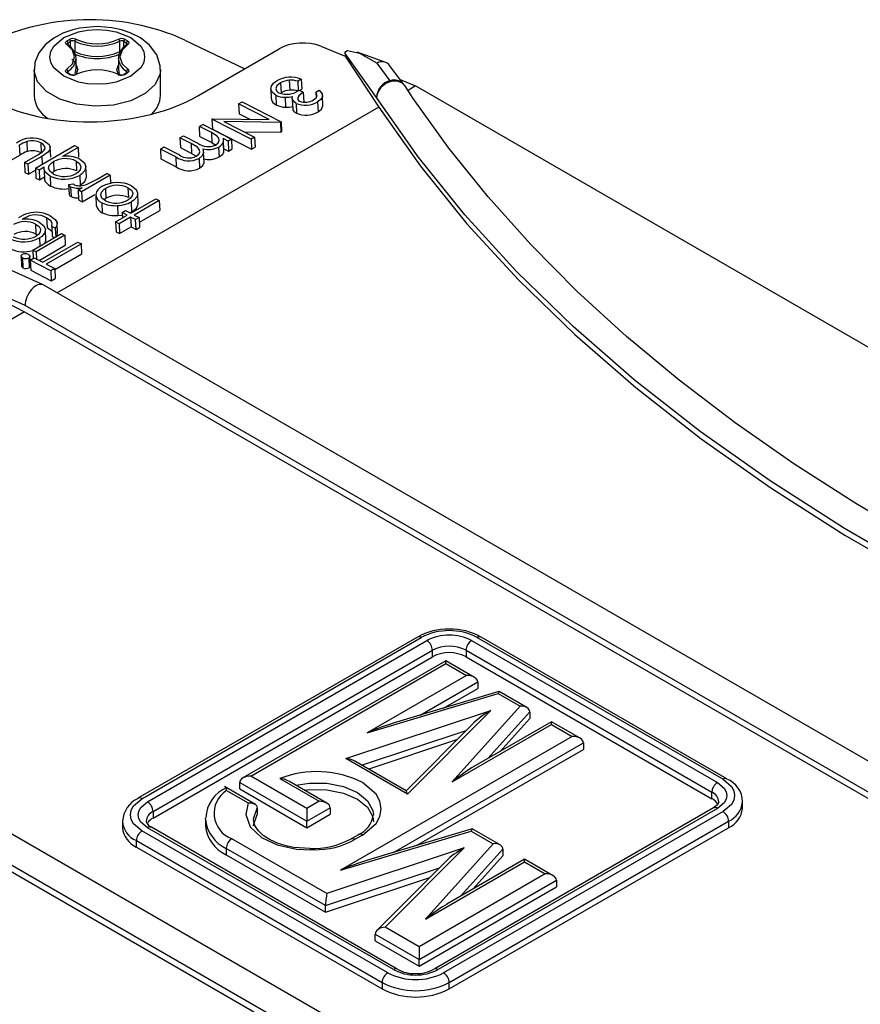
# Model space of a CAD drawing. Header units: inches. Extents: x 0 to 44, y 0 to 34.
# Tile 17 of 19: x 34.3 to 36.4, y 27.4 to 29.9. Entities that reach past the tile are written whole.
import ezdxf

# ---------------------------------------------------------------- set-up
doc = ezdxf.new("R2010")
doc.units = ezdxf.units.IN
doc.header["$LTSCALE"] = 4
doc.header["$MEASUREMENT"] = 0

msp = doc.modelspace()

# ---------------------------------------------------------------- linework, layer by layer
for p, q in [((34.4431, 29.8305), (34.4491, 29.834)), ((34.5879, 29.834), (34.5939, 29.8305)), ((34.737, 29.8324), (34.8861, 29.761)), ((34.4436, 29.8223), (34.4436, 29.8224)), ((34.4459, 29.8257), (34.4519, 29.8291)), ((34.4459, 29.8192), (34.4459, 29.8257)), ((34.4519, 29.8145), (34.4519, 29.8291)), ((34.4626, 29.8294), (34.4626, 29.8037)), ((34.5744, 29.8037), (34.5744, 29.8294)), ((34.5851, 29.8291), (34.5911, 29.8257)), ((34.5851, 29.8145), (34.5851, 29.8291)), ((34.5911, 29.8192), (34.5911, 29.8257)), ((34.769, 29.6934), (34.9719, 29.8105)), ((35.0753, 29.8176), (35.1361, 29.792)), ((34.4555, 29.7851), (34.463, 29.7778)), ((34.4659, 29.7615), (34.4659, 29.7872)), ((34.5711, 29.7872), (34.5711, 29.7615)), ((35.1361, 29.798), (35.1361, 29.7993)), ((35.2144, 29.6895), (35.1361, 29.7993)), ((35.1361, 29.798), (35.1361, 29.792)), ((35.1361, 29.792), (35.2199, 29.665)), ((35.2371, 29.7766), (35.1663, 29.8023)), ((34.361, 29.7583), (34.361, 29.694)), ((34.4697, 29.7579), (34.4658, 29.7455)), ((34.5719, 29.7432), (34.5673, 29.7579)), ((34.676, 29.694), (34.676, 29.7583)), ((35.2482, 29.7312), (35.2155, 29.7751)), ((35.2829, 29.7208), (35.247, 29.7692)), ((34.4491, 29.7469), (34.4431, 29.7504)), ((34.4511, 29.7471), (34.4451, 29.7506)), ((34.4454, 29.7549), (34.4454, 29.7504)), ((34.5919, 29.7506), (34.5859, 29.7471)), ((34.5939, 29.7504), (34.5879, 29.7469)), ((34.5916, 29.7504), (34.5916, 29.7549)), ((34.5934, 29.752), (34.5934, 29.7519)), ((35.0268, 29.7349), (35.018, 29.7299)), ((35.0268, 29.7349), (35.0279, 29.7102)), ((35.2729, 29.7343), (35.3117, 29.718)), ((34.9506, 29.7111), (34.9517, 29.6864)), ((34.9754, 29.7257), (34.9765, 29.701)), ((34.9969, 29.7324), (34.9981, 29.7077)), ((35.018, 29.7299), (35.0192, 29.7052)), ((35.0225, 29.7071), (35.0279, 29.7102)), ((35.3117, 29.718), (35.2927, 29.7071)), ((35.3117, 29.718), (35.3145, 29.7166)), ((35.3145, 29.7166), (38.5018, 27.8767)), ((34.9633, 29.6953), (34.9644, 29.6706)), ((34.9864, 29.6898), (34.9875, 29.6651)), ((35.0045, 29.6848), (35.0056, 29.66)), ((35.0217, 29.7075), (35.0317, 29.7024)), ((35.0317, 29.7024), (35.0328, 29.6777)), ((35.0629, 29.7027), (35.0717, 29.7077)), ((35.0629, 29.7027), (35.0636, 29.6882)), ((35.0809, 29.6693), (35.0798, 29.694)), ((35.2199, 29.665), (34.4187, 29.2025)), ((34.8707, 29.6734), (34.8794, 29.6785)), ((34.947, 29.6341), (34.8707, 29.6734)), ((34.8707, 29.6734), (34.8718, 29.6487)), ((34.8794, 29.6785), (34.9767, 29.6284)), ((35.0139, 29.6747), (35.015, 29.65)), ((35.0676, 29.6782), (35.0687, 29.6534)), ((34.8044, 29.6352), (34.8064, 29.6363)), ((34.8044, 29.6352), (34.8056, 29.6105)), ((34.9017, 29.5851), (34.8044, 29.6352)), ((34.8064, 29.6363), (34.947, 29.6341)), ((34.8718, 29.6487), (34.8986, 29.6349)), ((34.782, 29.6222), (34.7732, 29.6172)), ((34.8031, 29.6018), (34.7732, 29.6172)), ((34.7744, 29.5924), (34.7732, 29.6172)), ((34.782, 29.6222), (34.8531, 29.5856)), ((34.8056, 29.6105), (34.9029, 29.5604)), ((34.9749, 29.6274), (34.8339, 29.6296)), ((34.8339, 29.6296), (34.9105, 29.5902)), ((34.9767, 29.6284), (34.9749, 29.6274)), ((34.9749, 29.6274), (34.976, 29.6026)), ((34.9767, 29.6284), (34.9778, 29.6037)), ((34.7245, 29.589), (34.7332, 29.5941)), ((34.7522, 29.5748), (34.7245, 29.589)), ((34.7245, 29.589), (34.7256, 29.5643)), ((34.7332, 29.5941), (34.7694, 29.5755)), ((34.7744, 29.5924), (34.8043, 29.577)), ((34.8031, 29.6018), (34.8043, 29.577)), ((34.8443, 29.5806), (34.832, 29.5869)), ((34.8531, 29.5856), (34.8443, 29.5806)), ((34.8531, 29.5856), (34.8542, 29.5609)), ((34.8835, 29.6041), (34.976, 29.6026)), ((34.9105, 29.5902), (34.9017, 29.5851)), ((34.9105, 29.5902), (34.9116, 29.5655)), ((34.976, 29.6026), (34.9778, 29.6037)), ((34.3242, 29.5703), (34.3253, 29.5456)), ((34.343, 29.5796), (34.3441, 29.5548)), ((34.3648, 29.5134), (34.4622, 29.5696)), ((34.3778, 29.5762), (34.3789, 29.5515)), ((34.4025, 29.5406), (34.4014, 29.5653)), ((34.4709, 29.5651), (34.4318, 29.5425)), ((34.4622, 29.5696), (34.4709, 29.5651)), ((34.4709, 29.5651), (34.4721, 29.5404)), ((34.6758, 29.5609), (34.6845, 29.566)), ((34.6845, 29.566), (34.7231, 29.5461)), ((34.7256, 29.5643), (34.7533, 29.5501)), ((34.7522, 29.5748), (34.7533, 29.5501)), ((34.8043, 29.577), (34.815, 29.5699)), ((34.821, 29.5658), (34.8221, 29.541)), ((34.8321, 29.5761), (34.8332, 29.5514)), ((34.8341, 29.5569), (34.833, 29.5816)), ((34.8339, 29.5618), (34.8454, 29.5559)), ((34.8443, 29.5806), (34.8454, 29.5559)), ((34.9017, 29.5851), (34.9029, 29.5604)), ((34.9029, 29.5604), (34.9116, 29.5655)), ((34.2923, 29.5265), (34.3253, 29.5456)), ((34.3373, 29.5275), (34.3703, 29.5466)), ((34.3801, 29.5426), (34.346, 29.523)), ((34.3801, 29.5426), (34.381, 29.5227)), ((34.7143, 29.5411), (34.6758, 29.5609)), ((34.6758, 29.5609), (34.6769, 29.5362)), ((34.7143, 29.5411), (34.7154, 29.5164)), ((34.7533, 29.5501), (34.7651, 29.5433)), ((34.7722, 29.5376), (34.7734, 29.5129)), ((34.7846, 29.5272), (34.7835, 29.5519)), ((34.8454, 29.5559), (34.8542, 29.5609)), ((34.346, 29.523), (34.3373, 29.5275)), ((34.3373, 29.5275), (34.3385, 29.5028)), ((34.346, 29.523), (34.3472, 29.4983)), ((34.3648, 29.5134), (34.3735, 29.5089)), ((34.3648, 29.5134), (34.3659, 29.4886)), ((34.3735, 29.5089), (34.3867, 29.5165)), ((34.4092, 29.5295), (34.4104, 29.5048)), ((34.4659, 29.5309), (34.4671, 29.5062)), ((34.4915, 29.492), (34.4904, 29.5167)), ((34.6769, 29.5362), (34.7154, 29.5164)), ((34.3842, 29.2223), (33.7473, 29.5097)), ((34.3385, 29.5028), (34.3472, 29.4983)), ((34.3472, 29.4983), (34.365, 29.5085)), ((34.3659, 29.4886), (34.3746, 29.4842)), ((34.3735, 29.5089), (34.3746, 29.4842)), ((34.3746, 29.4842), (34.3871, 29.4914)), ((34.3864, 29.508), (34.3875, 29.4833)), ((34.401, 29.4934), (34.4021, 29.4686)), ((34.4075, 29.5029), (34.4104, 29.5048)), ((34.475, 29.4953), (34.4761, 29.4706)), ((34.5507, 29.4955), (34.4795, 29.4544)), ((34.5181, 29.4861), (34.542, 29.5)), ((34.5507, 29.4955), (34.542, 29.5)), ((34.5507, 29.4955), (34.5517, 29.4747)), ((34.447, 29.4724), (34.4594, 29.4743)), ((34.447, 29.4724), (34.4482, 29.4476)), ((34.4522, 29.4671), (34.4533, 29.4423)), ((34.4708, 29.4589), (34.4813, 29.4649)), ((34.595, 29.4645), (34.5961, 29.4398)), ((34.4795, 29.4544), (34.4708, 29.4589)), ((34.4708, 29.4589), (34.4719, 29.4341)), ((34.4795, 29.4544), (34.4806, 29.4296)), ((34.4806, 29.4296), (34.5121, 29.4478)), ((34.5147, 29.4444), (34.5159, 29.4197)), ((34.5391, 29.4629), (34.5402, 29.4381)), ((34.6204, 29.4264), (34.6193, 29.4512)), ((34.4719, 29.4341), (34.4806, 29.4296)), ((34.53, 29.427), (34.5311, 29.4023)), ((34.5689, 29.4199), (34.57, 29.3952)), ((34.6018, 29.401), (34.6642, 29.4371)), ((34.605, 29.4047), (34.6039, 29.4295)), ((34.673, 29.4326), (34.6105, 29.3965)), ((34.6642, 29.4371), (34.673, 29.4326)), ((34.673, 29.4326), (34.6741, 29.4079)), ((34.3924, 29.3897), (34.3935, 29.365)), ((34.5643, 29.3794), (34.593, 29.396)), ((34.6017, 29.3915), (34.573, 29.3749)), ((34.5805, 29.4024), (34.5893, 29.4074)), ((34.593, 29.396), (34.5805, 29.4024)), ((34.5805, 29.4024), (34.5812, 29.3891)), ((34.5893, 29.4074), (34.6018, 29.401)), ((34.5995, 29.4022), (34.605, 29.4047)), ((34.6142, 29.3851), (34.6017, 29.3915)), ((34.6017, 29.3915), (34.6029, 29.3668)), ((34.6105, 29.3965), (34.623, 29.3901)), ((34.623, 29.3901), (34.6142, 29.3851)), ((34.623, 29.3901), (34.6241, 29.3654)), ((34.6235, 29.3787), (34.6741, 29.4079)), ((34.3356, 29.3876), (34.3319, 29.3855)), ((34.3647, 29.3739), (34.3659, 29.3492)), ((34.4141, 29.3635), (34.4054, 29.368)), ((34.4054, 29.368), (34.4065, 29.3433)), ((34.4196, 29.3523), (34.4184, 29.3771)), ((34.573, 29.3749), (34.5643, 29.3794)), ((34.5643, 29.3794), (34.5654, 29.3547)), ((34.573, 29.3749), (34.5742, 29.3502)), ((34.5742, 29.3502), (34.6029, 29.3668)), ((34.6029, 29.3668), (34.6154, 29.3603)), ((34.6154, 29.3603), (34.6142, 29.3851)), ((34.6154, 29.3603), (34.6241, 29.3654)), ((34.3579, 29.3093), (34.4291, 29.3504)), ((34.3659, 29.3492), (34.3697, 29.3465)), ((34.4378, 29.3459), (34.3666, 29.3048)), ((34.3906, 29.3349), (34.3895, 29.3596)), ((34.4065, 29.3433), (34.412, 29.3405)), ((34.4141, 29.3635), (34.4151, 29.3423)), ((34.4291, 29.3504), (34.4378, 29.3459)), ((34.4378, 29.3459), (34.439, 29.3211)), ((34.5654, 29.3547), (34.5742, 29.3502)), ((34.3736, 29.2834), (34.439, 29.3211)), ((34.3745, 29.3393), (34.3755, 29.3194)), ((34.3828, 29.2787), (34.4702, 29.3292)), ((34.479, 29.3247), (34.3915, 29.2742)), ((34.4702, 29.3292), (34.479, 29.3247)), ((34.4801, 29.3), (34.479, 29.3247)), ((34.3288, 29.2939), (34.3299, 29.2692)), ((34.3519, 29.2694), (34.3508, 29.2941)), ((34.3579, 29.3093), (34.3589, 29.288)), ((34.3666, 29.3048), (34.3579, 29.3093)), ((34.3666, 29.3048), (34.3674, 29.2866)), ((34.4128, 29.2611), (34.4801, 29.3)), ((34.0854, 29.2853), (34.3375, 29.1556)), ((34.3391, 29.1708), (34.0854, 29.2853)), ((34.3323, 29.2897), (34.3334, 29.265)), ((34.3479, 29.2899), (34.349, 29.2652)), ((34.3516, 29.2839), (34.3616, 29.2896)), ((34.3516, 29.2839), (34.3527, 29.2591)), ((34.4027, 29.2575), (34.3516, 29.2839)), ((34.3616, 29.2896), (34.3828, 29.2787)), ((34.3915, 29.2742), (34.4127, 29.2633)), ((34.3527, 29.2591), (34.4039, 29.2328)), ((34.4127, 29.2633), (34.4027, 29.2575)), ((34.4027, 29.2575), (34.4039, 29.2328)), ((34.4127, 29.2633), (34.4139, 29.2386)), ((37.5861, 27.374), (34.3855, 29.2216)), ((34.4039, 29.2328), (34.4139, 29.2386)), ((37.5375, 27.3244), (34.3391, 29.1708)), ((34.3375, 29.1556), (33.1938, 28.4954)), ((34.3375, 29.1556), (37.539, 27.3075)), ((36.3612, 26.6669), (33.1606, 28.5145)), ((36.3126, 26.6173), (33.1141, 28.4637)), ((33.1126, 28.4485), (36.3141, 26.6004)), ((35.316, 28.345), (34.62, 27.9433)), ((34.6298, 27.9423), (35.3258, 28.3441)), ((34.6438, 27.9343), (35.3397, 28.336)), ((35.4511, 28.336), (36.0636, 27.9825)), ((35.465, 28.3441), (36.0775, 27.9905)), ((36.0873, 27.9915), (35.4749, 28.345)), ((34.6577, 27.9101), (35.3537, 28.3119)), ((35.3537, 28.2958), (35.3537, 28.3119)), ((35.4372, 28.3119), (36.0496, 27.9584)), ((35.4372, 28.3119), (35.4372, 28.2958)), ((34.6577, 27.8941), (35.3537, 28.2958)), ((35.3871, 28.2856), (34.8816, 27.9938)), ((35.4583, 28.2445), (35.3871, 28.2856)), ((35.3871, 28.279), (35.3871, 28.2856)), ((35.4372, 28.2958), (36.0496, 27.9423)), ((34.9013, 27.9985), (35.3871, 28.279)), ((35.3871, 28.279), (35.4386, 28.2492)), ((35.4386, 28.2492), (35.1913, 28.1065)), ((35.3231, 28.1504), (35.4664, 28.2332)), ((35.3809, 28.1677), (35.4664, 28.2171)), ((35.4664, 28.2332), (35.4664, 28.2171)), ((35.1913, 28.1065), (35.517, 28.204)), ((35.5193, 28.2092), (35.256, 28.1304)), ((35.517, 28.204), (35.5717, 28.1724)), ((35.5888, 28.1692), (35.5196, 28.2091)), ((35.5717, 28.1724), (35.4029, 27.9844)), ((35.1378, 28.042), (35.4991, 28.162)), ((35.4991, 28.162), (35.2911, 27.9535)), ((35.4914, 28.0421), (35.5959, 28.1584)), ((35.5213, 28.0594), (35.5959, 28.1424)), ((35.5959, 28.1584), (35.5959, 28.1424)), ((35.4553, 28.13), (35.2878, 27.962)), ((35.4029, 27.9844), (35.6501, 28.1271)), ((35.6501, 28.1338), (35.4567, 28.0221)), ((35.7213, 28.0927), (35.6501, 28.1338)), ((35.6501, 28.1271), (35.6501, 28.1338)), ((35.6501, 28.1271), (35.7016, 28.0974)), ((35.7016, 28.0974), (35.1245, 27.7642)), ((35.1772, 28.0259), (35.4379, 28.1125)), ((35.4139, 28.0885), (35.1949, 28.0157)), ((35.2563, 27.8081), (35.7295, 28.0813)), ((35.3141, 27.8254), (35.7295, 28.0652)), ((35.7295, 28.0813), (35.7295, 28.0652)), ((35.2911, 27.9535), (35.1378, 28.042)), ((35.2881, 27.9619), (35.1605, 28.0355)), ((35.0405, 27.9182), (34.9013, 27.9985)), ((34.9735, 27.9922), (35.0711, 27.9359)), ((34.9128, 27.9278), (34.8358, 27.9723)), ((34.8734, 27.9825), (35.0405, 27.886)), ((34.8734, 27.9664), (34.8734, 27.9825)), ((35.0908, 27.9312), (34.9954, 27.9862)), ((34.6202, 27.9434), (34.62, 27.9433)), ((34.8409, 27.9627), (34.8943, 27.9319)), ((34.8734, 27.9664), (35.0405, 27.87)), ((36.0496, 27.9423), (36.0496, 27.9584)), ((34.9168, 27.9189), (34.9168, 27.9028)), ((35.0711, 27.9359), (35.0405, 27.9182)), ((35.0405, 27.886), (35.0989, 27.9198)), ((35.0405, 27.9182), (35.0405, 27.886)), ((35.0989, 27.9198), (35.0989, 27.9037)), ((36.0537, 27.9192), (35.3577, 27.5174)), ((36.0636, 27.9182), (35.3676, 27.5164)), ((36.126, 27.9182), (36.126, 27.9343)), ((34.6577, 27.9101), (34.6577, 27.8941)), ((34.7881, 27.8909), (34.7882, 27.8938)), ((35.0405, 27.87), (35.0989, 27.9037)), ((36.0775, 27.9101), (35.3815, 27.5084)), ((34.5813, 27.886), (34.5813, 27.87)), ((35.2562, 27.5164), (34.6438, 27.87)), ((35.2661, 27.5174), (34.6536, 27.8709)), ((34.7881, 27.8909), (34.7881, 27.8748)), ((35.0405, 27.87), (35.0405, 27.886)), ((35.3954, 27.4843), (36.0914, 27.886)), ((35.3954, 27.4682), (36.0914, 27.87)), ((36.0914, 27.886), (36.0914, 27.87)), ((35.2423, 27.5084), (34.6298, 27.8619)), ((35.1245, 27.7642), (35.4501, 27.8617)), ((35.1695, 27.8526), (35.1515, 27.8422)), ((35.1793, 27.8516), (35.1613, 27.8412)), ((35.4525, 27.8668), (35.1892, 27.788)), ((35.4501, 27.8617), (35.5049, 27.83)), ((35.522, 27.8269), (35.4528, 27.8668)), ((34.6159, 27.8378), (35.2284, 27.4843)), ((34.6159, 27.8218), (34.6159, 27.8378)), ((34.6159, 27.8218), (35.2284, 27.4682)), ((35.0905, 27.7061), (34.854, 27.8426)), ((35.4323, 27.8197), (35.0905, 27.7061)), ((35.1511, 27.842), (35.1515, 27.8422)), ((35.2355, 27.6224), (35.4323, 27.8197)), ((35.5049, 27.83), (35.3361, 27.6421)), ((35.0872, 27.6758), (34.84, 27.8185)), ((34.84, 27.8185), (34.84, 27.8025)), ((34.84, 27.8025), (35.0872, 27.6598)), ((35.0329, 27.8158), (35.0577, 27.8152)), ((35.4245, 27.6998), (35.529, 27.8161)), ((35.4545, 27.7171), (35.529, 27.8001)), ((35.529, 27.8161), (35.529, 27.8001)), ((35.3885, 27.7877), (35.2154, 27.6141)), ((35.3361, 27.6421), (35.5833, 27.7848)), ((35.5833, 27.7914), (35.3898, 27.6798)), ((35.6545, 27.7504), (35.5833, 27.7914)), ((35.5833, 27.7848), (35.5833, 27.7914)), ((35.5833, 27.7848), (35.6348, 27.7551)), ((35.0872, 27.6758), (35.3711, 27.7702)), ((35.0872, 27.6598), (35.3471, 27.7462)), ((35.6348, 27.7551), (35.3203, 27.5735)), ((35.3203, 27.5413), (35.6627, 27.739)), ((35.3203, 27.5252), (35.6627, 27.7229)), ((35.6627, 27.739), (35.6627, 27.7229)), ((35.0872, 27.6598), (35.0872, 27.6758)), ((35.2109, 27.6045), (35.3203, 27.5413)), ((35.2109, 27.5884), (35.2109, 27.6045)), ((35.3203, 27.5735), (35.2355, 27.6224)), ((35.2109, 27.5884), (35.3203, 27.5252)), ((35.3203, 27.5735), (35.3203, 27.5413)), ((35.3203, 27.5252), (35.3203, 27.5413)), ((35.2284, 27.4843), (35.2284, 27.4682)), ((35.3954, 27.4682), (35.3954, 27.4843))]:
    msp.add_line(p, q)
at = {"flags": 128}
for points in [[(34.5185, 29.8658), (34.4743, 29.8618), (34.458, 29.858), (34.4328, 29.8493), (34.41, 29.8374), (34.3894, 29.8213), (34.3732, 29.8009), (34.3631, 29.7764), (34.3622, 29.7592)], [(34.435, 29.7422), (34.4101, 29.7634), (34.4028, 29.7766), (34.4004, 29.7904), (34.4028, 29.8043), (34.4101, 29.8175), (34.435, 29.8387), (34.4716, 29.853), (34.4945, 29.8572), (34.5185, 29.8586), (34.5425, 29.8572), (34.5654, 29.853), (34.602, 29.8387)], [(34.6749, 29.759), (34.6754, 29.7682), (34.6667, 29.7957), (34.649, 29.8198), (34.6261, 29.8379), (34.6005, 29.8508), (34.579, 29.858), (34.555, 29.8631), (34.5185, 29.8658)], [(34.602, 29.8387), (34.6269, 29.8175), (34.6342, 29.8043), (34.6366, 29.7904), (34.6342, 29.7766), (34.6269, 29.7634), (34.602, 29.7422), (34.5654, 29.7279), (34.5424, 29.7237), (34.5185, 29.7223), (34.4945, 29.7237), (34.4716, 29.7279), (34.435, 29.7422)], [(34.4424, 29.8213), (34.4403, 29.8234), (34.4396, 29.8259), (34.4407, 29.8285), (34.4431, 29.8305)], [(34.462, 29.7904), (34.4566, 29.8074), (34.4424, 29.8213)], [(34.4446, 29.8213), (34.4438, 29.8221), (34.4436, 29.8225)], [(34.5946, 29.8213), (34.5804, 29.8074), (34.575, 29.7904)], [(34.5934, 29.8225), (34.5932, 29.8221), (34.5924, 29.8213)], [(34.5939, 29.8305), (34.5964, 29.8284), (34.5973, 29.8259), (34.5967, 29.8234), (34.5946, 29.8213)], [(35.1361, 29.7993), (35.1365, 29.8018), (35.1376, 29.8039), (35.1417, 29.8066), (35.172, 29.7999), (35.2155, 29.7751)], [(34.4424, 29.7596), (34.4566, 29.7735), (34.462, 29.7904)], [(34.575, 29.7904), (34.5804, 29.7735), (34.5946, 29.7596)], [(34.676, 29.7589), (34.675, 29.7481), (34.6628, 29.7219), (34.6379, 29.699), (34.6023, 29.6813), (34.5593, 29.6705), (34.5126, 29.6674), (34.4665, 29.6725), (34.425, 29.6851), (34.3918, 29.7043), (34.3699, 29.7283), (34.3611, 29.7549), (34.361, 29.7588)], [(34.4431, 29.7504), (34.4406, 29.7525), (34.4396, 29.7549), (34.4403, 29.7575), (34.4424, 29.7596)], [(34.4631, 29.7488), (34.4646, 29.7528), (34.4659, 29.7615)], [(34.4659, 29.7707), (34.4699, 29.7583), (34.4697, 29.7579)], [(34.5673, 29.7579), (34.5671, 29.7583), (34.5711, 29.7707)], [(34.5711, 29.7615), (34.5724, 29.7528), (34.574, 29.7487)], [(34.5946, 29.7596), (34.5967, 29.7574), (34.5973, 29.7549), (34.5963, 29.7524), (34.5939, 29.7504)], [(34.4451, 29.7506), (34.4439, 29.7514), (34.4436, 29.7519)], [(34.5934, 29.7519), (34.5931, 29.7514), (34.5919, 29.7506)], [(34.9633, 29.6953), (34.9548, 29.7017), (34.9507, 29.71), (34.9523, 29.7186), (34.9583, 29.7259), (34.9656, 29.7309)], [(34.9754, 29.7257), (34.966, 29.718), (34.9636, 29.7121), (34.9648, 29.7062), (34.9686, 29.7023), (34.9712, 29.7008)], [(35.2845, 29.7186), (35.2773, 29.7258), (35.2654, 29.7302), (35.2513, 29.7296), (35.2372, 29.7241), (35.2252, 29.7145), (35.2172, 29.7024), (35.2144, 29.6895)], [(38.4581, 27.8896), (38.2597, 27.9351), (38.0563, 27.9874), (37.8553, 28.0449), (37.6575, 28.1075), (37.4636, 28.175), (37.274, 28.2474), (37.0893, 28.3246), (36.9099, 28.4064), (36.7364, 28.4926), (36.569, 28.5831), (36.4081, 28.6778), (36.2542, 28.7764), (36.1075, 28.8787), (35.9683, 28.9847), (35.8369, 29.0942), (35.7136, 29.2069), (35.5985, 29.3227), (35.492, 29.4414), (35.3942, 29.563), (35.3053, 29.6872), (35.2852, 29.7191)], [(35.0139, 29.6747), (35.0071, 29.6798), (35.0043, 29.686), (35.0052, 29.6916)], [(35.0317, 29.7024), (35.0204, 29.6933), (35.0179, 29.6889), (35.018, 29.6843), (35.0201, 29.6815), (35.0226, 29.6798)], [(35.0575, 29.6832), (35.0643, 29.6887), (35.0663, 29.6934), (35.065, 29.6994), (35.0629, 29.7027)], [(35.0717, 29.7077), (35.079, 29.6982), (35.0793, 29.691), (35.0752, 29.6839), (35.0676, 29.6782)], [(38.4359, 27.8298), (38.1798, 27.8896), (37.9292, 27.9567), (37.6848, 28.031), (37.4471, 28.1123), (37.2168, 28.2003), (36.9944, 28.2949), (36.7805, 28.3958), (36.5756, 28.5028), (36.3803, 28.6156), (36.195, 28.7338), (36.0202, 28.8573), (35.8563, 28.9857), (35.7038, 29.1187), (35.563, 29.2559), (35.4343, 29.397), (35.318, 29.5416), (35.2144, 29.6895)], [(35.006, 29.66), (35.006, 29.6588), (35.0095, 29.6537), (35.015, 29.65)], [(35.0687, 29.6534), (35.0774, 29.6604), (35.0808, 29.6684), (35.0807, 29.6693)], [(35.2199, 29.665), (35.3235, 29.5183), (35.4396, 29.3748), (35.5679, 29.2347), (35.7082, 29.0986), (35.86, 28.9666), (36.023, 28.8392), (36.1968, 28.7166), (36.3809, 28.5991), (36.5749, 28.4871), (36.7784, 28.3808), (36.9908, 28.2805), (37.2115, 28.1864), (37.4401, 28.0987), (37.676, 28.0178), (37.9186, 27.9437), (38.1672, 27.8766), (38.4213, 27.8168)], [(34.8138, 29.5711), (34.8199, 29.5763), (34.8225, 29.5821), (34.8215, 29.588), (34.817, 29.5932), (34.8031, 29.6018)], [(34.3856, 29.5569), (34.3885, 29.5619), (34.3879, 29.5671), (34.3835, 29.5726), (34.3778, 29.5762)], [(34.3866, 29.5812), (34.3985, 29.5723), (34.4014, 29.5658), (34.4, 29.559), (34.3947, 29.5526), (34.3801, 29.5426)], [(34.765, 29.543), (34.7713, 29.5482), (34.7739, 29.5543), (34.7727, 29.5601), (34.7681, 29.5652), (34.7522, 29.5748)], [(34.7812, 29.5615), (34.7834, 29.5514), (34.7802, 29.5443), (34.7722, 29.5376)], [(34.401, 29.4934), (34.3894, 29.5023), (34.386, 29.5101), (34.3867, 29.5165)], [(34.4096, 29.4985), (34.401, 29.5048), (34.3974, 29.5127), (34.3989, 29.52), (34.405, 29.5267), (34.4092, 29.5295)], [(34.4659, 29.5309), (34.4744, 29.5245), (34.4778, 29.5164), (34.476, 29.5091), (34.4698, 29.5022), (34.4664, 29.4999)], [(34.475, 29.5358), (34.4865, 29.5269), (34.4904, 29.5167), (34.488, 29.5072), (34.4795, 29.4983), (34.475, 29.4953)], [(34.7734, 29.5129), (34.7817, 29.5199), (34.7845, 29.5272)], [(34.4761, 29.4706), (34.4877, 29.4802), (34.4915, 29.4905), (34.4912, 29.4919)], [(34.3882, 29.4833), (34.3883, 29.481), (34.3961, 29.4723), (34.4021, 29.4686)], [(34.595, 29.4645), (34.6035, 29.4581), (34.6068, 29.4515), (34.6058, 29.4446), (34.6008, 29.438), (34.5952, 29.434)], [(34.6037, 29.4696), (34.6158, 29.4603), (34.6192, 29.4518), (34.6176, 29.443), (34.6097, 29.4334), (34.6039, 29.4295)], [(34.5388, 29.4321), (34.5303, 29.4385), (34.5273, 29.4461), (34.5288, 29.4533), (34.5355, 29.4606), (34.5391, 29.4629)], [(34.5352, 29.4342), (34.5367, 29.4358), (34.5402, 29.4381)], [(34.605, 29.4047), (34.6161, 29.4139), (34.6203, 29.4239), (34.6198, 29.4264)], [(34.4054, 29.368), (34.4065, 29.3762), (34.4028, 29.3824), (34.3924, 29.3897)], [(34.4003, 29.3952), (34.4137, 29.3855), (34.4183, 29.3779), (34.4175, 29.3696), (34.4141, 29.3635)], [(34.57, 29.3952), (34.5797, 29.3962), (34.5808, 29.3965)], [(34.3647, 29.3739), (34.3736, 29.3677), (34.3772, 29.3613), (34.3767, 29.3546), (34.3719, 29.348), (34.3662, 29.344)], [(34.3739, 29.3787), (34.3847, 29.3706), (34.3893, 29.361), (34.3872, 29.351), (34.3801, 29.343), (34.3745, 29.3393)], [(34.3935, 29.365), (34.4044, 29.3573), (34.4073, 29.3517)], [(34.4174, 29.3436), (34.4197, 29.3486), (34.4189, 29.3523)], [(34.3877, 29.3265), (34.3906, 29.3331), (34.3901, 29.3349)], [(34.3323, 29.2897), (34.3298, 29.2915), (34.3288, 29.2936), (34.3291, 29.2958), (34.3308, 29.2976), (34.3317, 29.2982)], [(34.3473, 29.2983), (34.3497, 29.2966), (34.3508, 29.2942), (34.3502, 29.292), (34.3484, 29.2902), (34.3479, 29.2899)], [(34.349, 29.2652), (34.3513, 29.2671), (34.3519, 29.2692), (34.3519, 29.2694)], [(34.8409, 27.9627), (34.8404, 27.9678), (34.8401, 27.9697), (34.8401, 27.9696), (34.8401, 27.9684)], [(35.0133, 27.9759), (35.047, 27.9811), (35.0905, 27.9807), (35.1317, 27.9725), (35.1666, 27.9575), (35.1918, 27.937), (35.2049, 27.913), (35.2065, 27.9009)], [(35.1793, 27.8516), (35.213, 27.8803), (35.2228, 27.898), (35.2262, 27.917), (35.2228, 27.9359), (35.213, 27.9536), (35.1793, 27.9823)], [(36.0636, 27.9825), (36.0801, 27.9684), (36.085, 27.9596), (36.0866, 27.9503), (36.085, 27.9411), (36.0801, 27.9323), (36.0636, 27.9182)], [(36.0775, 27.9905), (36.0982, 27.9729), (36.1043, 27.9618), (36.1063, 27.9503), (36.1043, 27.9388), (36.0982, 27.9278), (36.0775, 27.9101)], [(34.6298, 27.8619), (34.6091, 27.8795), (34.603, 27.8906), (34.601, 27.9021), (34.603, 27.9136), (34.6091, 27.9247), (34.6298, 27.9423)], [(35.0344, 27.9637), (35.047, 27.9651), (35.0905, 27.9646), (35.1317, 27.9564), (35.1666, 27.9414), (35.1918, 27.9209), (35.2049, 27.8969), (35.2065, 27.8848)], [(34.6438, 27.87), (34.6272, 27.8841), (34.6223, 27.8929), (34.6207, 27.9021), (34.6223, 27.9113), (34.6272, 27.9202), (34.6438, 27.9343)], [(34.8943, 27.9319), (34.8883, 27.9026), (34.8996, 27.8722), (34.9278, 27.8457), (34.9671, 27.8269), (35.0146, 27.8162), (35.0329, 27.8158)], [(34.8943, 27.9319), (34.8996, 27.9322), (34.9023, 27.932), (34.9095, 27.9297), (34.9127, 27.9275), (34.915, 27.9249), (34.9163, 27.9219), (34.9168, 27.9189)], [(34.9079, 27.8917), (34.9079, 27.892), (34.9168, 27.9189)], [(36.0669, 27.9343), (36.0638, 27.927), (36.0537, 27.9192)], [(34.9078, 27.8744), (34.9079, 27.8759), (34.9168, 27.9028)], [(35.0482, 27.8178), (35.0079, 27.821), (34.9926, 27.824), (34.9695, 27.8309), (34.9493, 27.8398), (34.9321, 27.8507), (34.9193, 27.8628), (34.9111, 27.8756), (34.9079, 27.8892), (34.9084, 27.8915)], [(35.1515, 27.8422), (35.1515, 27.8422), (35.1536, 27.843), (35.156, 27.8431), (35.1586, 27.8425), (35.1613, 27.8412)]]:
    msp.add_lwpolyline(points, dxfattribs=at)
for centre, radius, start, end in [((34.4995, 29.3016), 0.5816, 65.8907, 117.1853), ((34.4575, 29.8177), 0.0183, 65.4549, 117.3057), ((34.4459, 29.8289), 0.00605, 2.6055, 57.3945), ((34.4691, 29.8292), 0.00654, 127.6504, 177.9831), ((34.5185, 29.9529), 0.13, 245.762, 294.238), ((34.5795, 29.8177), 0.0183, 62.6889, 114.5505), ((34.5679, 29.8292), 0.00654, 2.0169, 52.3496), ((34.5911, 29.8289), 0.00605, 122.6055, 177.3945), ((34.4435, 29.8197), 0.00191, 354.4585, 125.2129), ((34.4398, 29.8254), 0.00605, 2.6055, 57.3945), ((34.4475, 29.8221), 0.00392, 113.9962, 174.6837), ((34.4252, 29.7841), 0.0408, 4.4763, 60.3341), ((34.4575, 29.8183), 0.0122, 65.5592, 117.2014), ((34.5185, 29.9538), 0.1364, 245.7844, 294.2156), ((34.6101, 29.7851), 0.0391, 118.3702, 176.9007), ((34.5795, 29.8183), 0.0122, 62.7986, 114.4408), ((34.5972, 29.8254), 0.00605, 122.6055, 177.3945), ((34.5896, 29.8221), 0.00383, 5.5575, 66.807), ((34.5935, 29.8197), 0.00191, 54.7871, 185.5415), ((34.4268, 29.7894), 0.0391, 298.3702, 356.9007), ((34.5185, 29.9286), 0.1424, 245.762, 294.238), ((34.5185, 29.928), 0.1364, 245.7844, 294.2156), ((34.6117, 29.7904), 0.0408, 184.4763, 240.3341), ((34.4398, 29.7546), 0.00565, 3.2233, 62.1801), ((34.5185, 29.628), 0.13, 65.762, 114.238), ((34.5972, 29.7546), 0.00565, 117.8199, 176.7767), ((35.2278, 29.7542), 0.0243, 35.5664, 120.3307), ((34.4443, 29.7488), 0.00198, 65.686, 125.6182), ((34.4473, 29.7517), 0.0037, 119.5079, 174.4482), ((34.4503, 29.7454), 0.00188, 63.4081, 127.3168), ((34.4575, 29.7632), 0.0183, 242.6889, 294.5505), ((34.4575, 29.7596), 0.0141, 242.9033, 294.5456), ((34.464, 29.7452), 0.00172, 48.8387, 112.0353), ((34.573, 29.7452), 0.00172, 67.9647, 131.1613), ((34.5795, 29.7632), 0.0183, 245.4549, 297.3057), ((34.5795, 29.7596), 0.0141, 245.4544, 297.0967), ((34.5867, 29.7454), 0.00188, 52.6832, 116.5919), ((34.5897, 29.7517), 0.00368, 4.1724, 60.5973), ((34.5927, 29.7488), 0.00198, 54.3818, 114.314), ((35.0005, 29.6661), 0.0737, 69.147, 118.3453), ((35.2584, 29.7024), 0.0305, 38.2329, 109.5068), ((35.001, 29.6812), 0.0514, 94.5806, 119.9314), ((35.0003, 29.6713), 0.0612, 73.2256, 93.191), ((35.2585, 29.6883), 0.0441, 103.4098, 178.4676), ((34.4343, 29.6996), 0.0735, 184.3826, 238.4199), ((34.6107, 29.6966), 0.0654, 311.8464, 357.6876), ((34.971, 29.6883), 0.0189, 185.4622, 249.4377), ((34.9876, 29.7459), 0.0562, 244.3199, 268.7444), ((34.99, 29.7529), 0.0554, 250.1639, 304.9831), ((35.0023, 29.656), 0.0519, 94.6937, 119.8183), ((34.9894, 29.757), 0.0673, 267.4308, 283.6274), ((35.0011, 29.6432), 0.0646, 73.7442, 92.6723), ((34.9882, 29.7192), 0.0541, 243.853, 269.2112), ((34.9905, 29.7321), 0.0671, 267.4133, 283.6449), ((35.0373, 29.7296), 0.0597, 246.8249, 300.4754), ((35.0365, 29.717), 0.0397, 249.528, 301.8241), ((35.0383, 29.7071), 0.0617, 247.7629, 299.5373), ((34.3564, 29.5207), 0.0677, 63.4876, 125.5347), ((34.8168, 29.5814), 0.0162, 341.0818, 20.205), ((34.3794, 29.482), 0.1041, 110.4916, 122.043), ((34.3561, 29.5329), 0.0485, 63.3336, 105.6454), ((34.7951, 29.6088), 0.042, 232.3648, 296.4635), ((34.7958, 29.6136), 0.0541, 254.3673, 297.817), ((34.8082, 29.5906), 0.028, 297.3112, 328.7031), ((34.3913, 29.4356), 0.1282, 111.5786, 120.9561), ((34.3572, 29.5084), 0.0483, 63.2319, 105.7471), ((34.3228, 29.6334), 0.099, 298.727, 309.4089), ((34.4389, 29.4741), 0.0629, 64.5773, 118.1736), ((34.4421, 29.4673), 0.0759, 64.3607, 97.833), ((34.7463, 29.5897), 0.0582, 236.6397, 296.4759), ((34.7466, 29.5788), 0.0403, 234.2355, 297.1929), ((34.797, 29.5881), 0.0533, 254.0274, 298.1569), ((34.8078, 29.5676), 0.0302, 298.4673, 327.547), ((34.824, 29.5557), 0.0102, 334.8276, 6.6001), ((34.4401, 29.4494), 0.0629, 64.5773, 118.1736), ((34.7474, 29.5641), 0.0574, 236.1931, 296.9225), ((34.4361, 29.5675), 0.082, 244.6815, 298.3468), ((34.4366, 29.5557), 0.0633, 244.7628, 298.0535), ((34.4349, 29.537), 0.0758, 244.364, 279.5249), ((34.4571, 29.477), 0.0111, 204.5778, 243.7106), ((34.4701, 29.5111), 0.0475, 247.8972, 283.649), ((34.4671, 29.4792), 0.00911, 212.5557, 240.5121), ((34.4751, 29.5126), 0.0432, 253.1113, 293.0629), ((34.4052, 29.6746), 0.2197, 293.2928, 300.9156), ((34.5413, 29.4426), 0.0271, 114.0157, 169.1294), ((34.5692, 29.3971), 0.0802, 64.5246, 118.9967), ((34.5686, 29.409), 0.0615, 64.627, 118.7438), ((34.4581, 29.4521), 0.0109, 204.2603, 244.0281), ((34.4682, 29.4742), 0.0352, 245.0539, 275.7203), ((34.539, 29.4497), 0.0243, 184.6104, 248.3572), ((34.5698, 29.3842), 0.0615, 64.627, 118.7438), ((34.5391, 29.4236), 0.0228, 189.7041, 249.4816), ((34.5631, 29.4981), 0.0784, 245.0142, 274.2111), ((34.5651, 29.4885), 0.0623, 245.0189, 298.916), ((34.5662, 29.4983), 0.0784, 271.9149, 298.665), ((34.3807, 29.2944), 0.1116, 107.847, 121.698), ((34.3657, 29.3422), 0.0545, 60.6373, 123.5742), ((34.3665, 29.3295), 0.0738, 62.7266, 105.6814), ((34.5642, 29.4734), 0.0784, 245.0142, 274.2111), ((34.3384, 29.3214), 0.0587, 63.342, 119.4511), ((34.3415, 29.3108), 0.0753, 64.4633, 97.3334), ((34.3362, 29.3995), 0.0631, 244.7106, 298.3867), ((34.3395, 29.2967), 0.0587, 63.342, 119.4511), ((34.3356, 29.4119), 0.0824, 245.3326, 298.1886), ((34.3358, 29.3843), 0.0794, 245.0959, 286.2075), ((34.3396, 29.2825), 0.0176, 64.1446, 116.6962), ((34.3359, 29.2706), 0.00612, 192.7908, 246.3437), ((34.3399, 29.3055), 0.0175, 244.2931, 297.1731), ((34.341, 29.2805), 0.0173, 243.9739, 297.4922), ((35.3894, 28.2196), 0.1449, 87.6058, 120.243), ((35.3954, 28.21), 0.1511, 62.5691, 117.4309), ((35.4019, 28.22), 0.1445, 59.8077, 92.5907), ((35.3201, 28.336), 0.0099, 54.3824, 114.3071), ((35.3954, 28.2288), 0.1209, 62.5691, 117.4309), ((35.3234, 28.3105), 0.0303, 2.6055, 57.3945), ((35.4674, 28.3105), 0.0303, 122.6055, 177.3945), ((35.4708, 28.336), 0.0099, 65.6929, 125.6176), ((35.3954, 28.2313), 0.0908, 62.6097, 117.3903), ((35.3954, 28.2153), 0.0908, 62.6097, 117.3903), ((35.0654, 27.7598), 0.25, 62.8832, 111.5807), ((34.974, 27.953), 0.0392, 57.1452, 90.7598), ((36.0833, 27.9824), 0.00995, 66.6733, 125.5316), ((36.065, 27.9347), 0.0607, 359.3425, 68.6764), ((34.8743, 27.8913), 0.0853, 112.7814, 177.9529), ((36.0799, 27.957), 0.0303, 122.6055, 177.3945), ((34.6477, 27.8826), 0.0662, 114.3536, 176.8622), ((34.624, 27.9341), 0.01, 54.5422, 112.4945), ((34.8764, 27.9058), 0.067, 121.9833, 250.4231), ((36.0387, 27.9323), 0.0283, 3.6573, 67.3009), ((36.0333, 27.9106), 0.0357, 27.6228, 62.6591), ((34.6275, 27.9088), 0.0303, 2.6055, 57.3945), ((36.0578, 27.9101), 0.0099, 54.3824, 114.3071), ((36.0668, 27.9402), 0.0595, 294.3906, 354.1221), ((36.0669, 27.9241), 0.0594, 294.3747, 354.3052), ((34.6694, 27.8835), 0.0291, 113.6832, 175.1299), ((34.6756, 27.8604), 0.0381, 118.0148, 144.231), ((35.1463, 27.909), 0.0604, 291.8666, 352.2667), ((36.0612, 27.8847), 0.0303, 2.6055, 57.3945), ((34.6378, 27.89), 0.0566, 183.8735, 247.2793), ((34.6404, 27.8759), 0.0594, 185.6948, 245.6253), ((34.6609, 27.8908), 0.0209, 193.2542, 250.4664), ((34.6495, 27.8619), 0.0099, 65.6929, 125.6176), ((34.8768, 27.8997), 0.0891, 185.6948, 245.6253), ((34.8768, 27.8836), 0.0891, 185.6948, 245.6253), ((34.6462, 27.8365), 0.0303, 122.6055, 177.3945), ((35.1736, 27.8436), 0.0099, 54.3824, 114.3071), ((34.8703, 27.8172), 0.0303, 122.6055, 177.3945), ((35.0543, 28.0178), 0.2001, 268.2528, 298.8394), ((35.0634, 28.0115), 0.1964, 268.3355, 299.8983), ((35.2586, 27.4829), 0.0303, 122.6055, 177.3945), ((35.3119, 27.6425), 0.1511, 242.5691, 297.4309), ((35.2619, 27.509), 0.00938, 62.6873, 127.3879), ((35.3119, 27.6237), 0.1209, 242.5691, 297.4309), ((35.3078, 27.591), 0.0844, 240.6067, 272.8074), ((35.3156, 27.5923), 0.0856, 267.4971, 299.1714), ((35.3619, 27.509), 0.00937, 52.5867, 117.5726), ((35.3652, 27.4829), 0.0303, 2.6055, 57.3945), ((35.3119, 27.6454), 0.1815, 242.6097, 297.3903), ((35.3119, 27.6294), 0.1815, 242.6097, 297.3903)]:
    msp.add_arc(centre, radius, start, end)
for centre, major_axis, ratio, start_param, end_param in [((35.0275, 29.7819), (0.0787, 0.0035), 0.545025, 0.894522, 2.331767), ((34.5185, 29.8223), (0.3542, 0.0159), 0.545025, 3.902563, 5.473359), ((34.3669, 29.1869), (0.018, 0.0351), 0.607826, 6.252898, 8.609011), ((35.4386, 28.2332), (0.0278, 0), 0.577382, 0, 1.570796), ((35.517, 28.1879), (0.0025, 0.0213), 0.130888, 0.056393, 0.728924), ((35.5717, 28.1563), (0.024, 0.0038), 0.657387, 6.179017, 7.749813), ((35.4991, 28.146), (0.053, 0.0328), 0.221234, 1.434839, 2.391056), ((35.1913, 28.0904), (0.1037, 0.0447), 0.130888, 0.841872, 1.514403), ((35.7016, 28.0813), (0.0278, 0), 0.577382, 0, 1.570796), ((35.1378, 28.0259), (0.032, -0.0033), 0.497157, 0.835987, 1.621304), ((35.4029, 27.9683), (0.0756, 0.0613), 0.12895, 0.681311, 1.466628), ((34.9013, 27.9825), (0.0278, 0), 0.577382, 1.570796, 3.141593), ((35.2911, 27.9374), (-0.0032, 0.0245), 0.111485, 5.412418, 6.368635), ((35.0711, 27.9198), (0.0278, 0), 0.577382, 0, 1.570796), ((35.4501, 27.8456), (0.0025, 0.0213), 0.130888, 0.056393, 0.728924), ((35.4323, 27.8036), (0.053, 0.0328), 0.221234, 1.434839, 2.391056), ((35.5049, 27.814), (0.024, 0.0038), 0.657387, 6.179017, 7.749813), ((35.1245, 27.7481), (0.1037, 0.0447), 0.130888, 0.841872, 1.514403), ((35.6348, 27.739), (0.0278, 0), 0.577382, 0, 1.570796), ((35.0905, 27.69), (0.0022, 0.0214), 0.112525, 0.734809, 2.305606), ((35.3361, 27.626), (0.0756, 0.0613), 0.12895, 0.681311, 1.466628), ((35.2355, 27.6063), (0.0245, 0.0032), 0.647206, 1.485346, 3.056143)]:
    msp.add_ellipse(centre, major_axis=major_axis, ratio=ratio, start_param=start_param, end_param=end_param)

doc.saveas('drawing.dxf')
